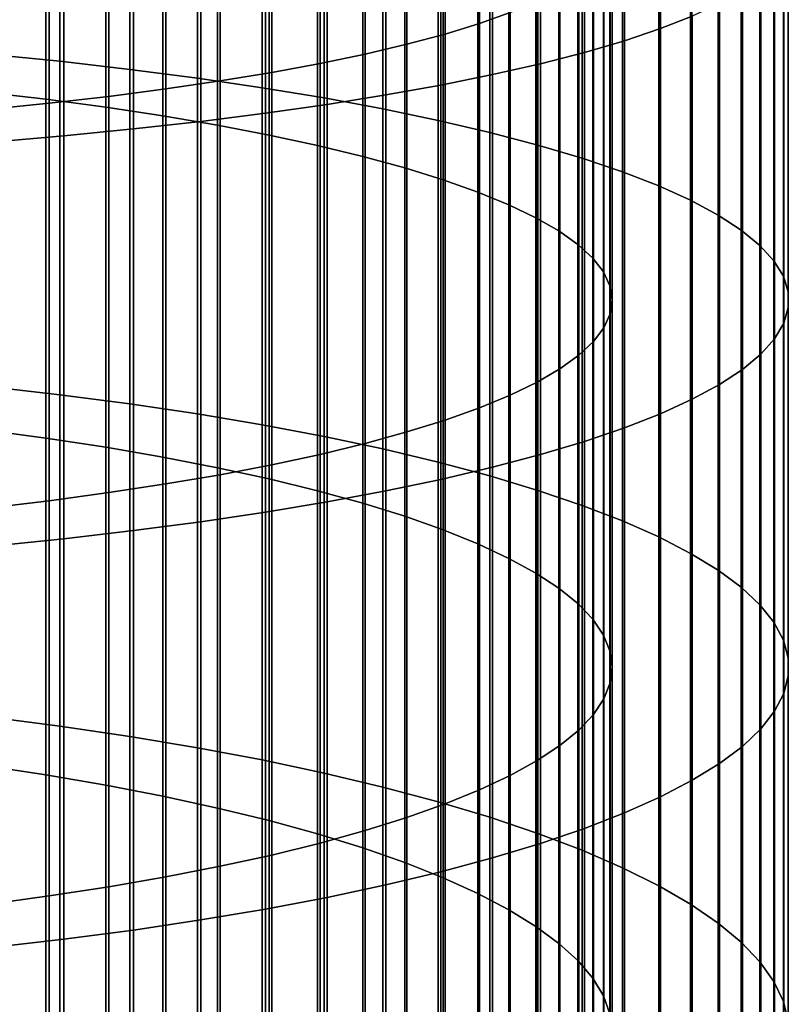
# Model space of a CAD drawing. Header units: metres. Extents: x -28 to 70, y -218 to 28.
# Tile 140 of 256: x 4.84 to 10.5, y -124.34 to -117.11. Entities that reach past the tile are written whole.
import ezdxf

# ---------------------------------------------------------------- set-up
doc = ezdxf.new("R2010")
doc.units = ezdxf.units.M
doc.layers.add('solid_10_261_432_XXX', color=7, linetype='CONTINUOUS')

msp = doc.modelspace()

# ---------------------------------------------------------------- linework, layer by layer
at = {"layer": 'solid_10_261_432_XXX'}
for points in [[(8.225739, -114.3013, 488.933502), (8.225739, -117.137642, 488.500275), (7.971979, -117.215294, 488.965607), (7.971979, -114.366096, 489.400787)], [(8.451611, -114.234581, 488.452362), (8.451611, -117.057693, 488.021149), (8.225739, -117.137642, 488.500275), (8.225739, -114.3013, 488.933502)], [(9.555864, -114.333046, 489.162445), (9.555864, -117.17569, 488.728271), (9.788918, -117.084641, 488.182617), (9.788918, -114.257065, 488.614502)], [(7.971979, -114.366096, 489.400787), (7.971979, -117.215294, 488.965607), (7.69119, -117.290382, 489.415588), (7.69119, -114.428764, 489.852692)], [(9.291579, -114.407074, 489.69632), (9.291579, -117.264404, 489.259888), (9.555864, -117.17569, 488.728271), (9.555864, -114.333046, 489.162445)], [(7.69119, -114.428764, 489.852692), (7.69119, -117.290382, 489.415588), (7.384325, -117.362656, 489.848694), (7.384325, -114.489075, 490.287628)], [(8.996925, -114.478912, 490.214325), (8.996925, -117.350479, 489.775726), (9.291579, -117.264404, 489.259888), (9.291579, -114.407074, 489.69632)], [(7.384325, -114.489075, 490.287628), (7.384325, -117.362656, 489.848694), (7.052423, -117.43187, 490.263458), (7.052423, -114.546829, 490.704132)], [(8.672868, -114.548317, 490.714844), (8.672868, -117.433647, 490.274139), (8.996925, -117.350479, 489.775726), (8.996925, -114.478912, 490.214325)], [(7.052423, -114.546829, 490.704132), (7.052423, -117.43187, 490.263458), (6.69661, -117.49778, 490.658447), (6.69661, -114.60183, 491.100769)], [(8.320464, -114.615059, 491.196167), (8.320464, -117.513634, 490.753448), (8.672868, -117.433647, 490.274139), (8.672868, -114.548317, 490.714844)], [(6.318093, -114.6539, 491.476257), (6.318093, -117.560173, 491.032349), (5.918155, -117.618835, 491.383881), (5.918155, -114.70285, 491.829285)], [(6.69661, -114.60183, 491.100769), (6.69661, -117.49778, 490.658447), (6.318093, -117.560173, 491.032349), (6.318093, -114.6539, 491.476257)], [(7.940866, -114.678932, 491.656799), (7.940866, -117.590172, 491.212128), (8.320464, -117.513634, 490.753448), (8.320464, -114.615059, 491.196167)], [(5.918155, -114.70285, 491.829285), (5.918155, -117.618835, 491.383881), (5.498151, -117.673561, 491.711853), (5.498151, -114.74852, 492.15863)], [(7.105137, -114.797226, 492.509857), (7.105137, -117.731926, 492.061615), (7.535316, -117.663017, 491.648651), (7.535316, -114.739723, 492.095154)], [(7.535316, -114.739723, 492.095154), (7.535316, -117.663017, 491.648651), (7.940866, -117.590172, 491.212128), (7.940866, -114.678932, 491.656799)], [(5.059506, -114.790756, 492.463226), (5.059506, -117.724174, 492.015167), (4.603708, -117.7705, 492.292786), (4.603708, -114.829414, 492.742004)], [(5.498151, -114.74852, 492.15863), (5.498151, -117.673561, 491.711853), (5.059506, -117.724174, 492.015167), (5.059506, -114.790756, 492.463226)], [(6.651737, -114.851257, 492.899506), (6.651737, -117.796677, 492.449646), (7.105137, -117.731926, 492.061615), (7.105137, -114.797226, 492.509857)], [(6.176596, -114.901649, 493.262878), (6.176596, -117.857056, 492.811462), (6.651737, -117.796677, 492.449646), (6.651737, -114.851257, 492.899506)], [(5.139678, -114.952415, 475.404938), (5.139678, -117.415749, 474.958893), (4.608047, -117.362305, 474.685333), (4.608047, -114.90654, 475.129974)], [(5.65451, -115.003227, 475.709381), (5.65451, -117.474922, 475.261841), (5.139678, -117.415749, 474.958893), (5.139678, -114.952415, 475.404938)], [(5.167373, -114.990829, 493.906036), (5.167373, -117.963928, 493.451935), (5.681269, -117.912872, 493.145935), (5.681269, -114.948219, 493.598755)], [(5.681269, -114.948219, 493.598755), (5.681269, -117.912872, 493.145935), (6.176596, -117.857056, 492.811462), (6.176596, -114.901649, 493.262878)], [(4.636589, -115.029343, 494.183746), (4.636589, -118.010078, 493.728485), (5.167373, -117.963928, 493.451935), (5.167373, -114.990829, 493.906036)], [(6.150862, -115.058792, 476.042389), (6.150862, -117.539642, 475.59317), (5.65451, -117.474922, 475.261841), (5.65451, -115.003227, 475.709381)], [(6.627111, -115.118935, 476.402802), (6.627111, -117.609695, 475.951813), (6.150862, -117.539642, 475.59317), (6.150862, -115.058792, 476.042389)], [(4.57959, -115.146126, 476.565765), (4.57959, -117.641373, 476.113983), (5.036238, -117.695061, 476.388855), (5.036238, -115.19223, 476.84201)], [(7.0817, -115.183456, 476.78949), (7.0817, -117.684845, 476.336548), (6.627111, -117.609695, 475.951813), (6.627111, -115.118935, 476.402802)], [(5.036238, -115.19223, 476.84201), (5.036238, -117.695061, 476.388855), (5.475811, -117.753761, 476.689331), (5.475811, -115.242622, 477.144012)], [(5.475811, -115.242622, 477.144012), (5.475811, -117.753761, 476.689331), (5.896819, -117.817261, 477.014435), (5.896819, -115.297142, 477.470734)], [(7.513144, -115.252151, 477.201141), (7.513144, -117.764862, 476.746185), (7.0817, -117.684845, 476.336548), (7.0817, -115.183456, 476.78949)], [(5.896819, -115.297142, 477.470734), (5.896819, -117.817261, 477.014435), (6.297833, -117.885353, 477.363037), (6.297833, -115.355606, 477.821075)], [(7.920033, -115.324791, 477.636444), (7.920033, -117.849464, 477.179321), (7.513144, -117.764862, 476.746185), (7.513144, -115.252151, 477.201141)], [(6.297833, -115.355606, 477.821075), (6.297833, -117.885353, 477.363037), (6.677495, -117.957802, 477.733948), (6.677495, -115.417809, 478.193848)], [(8.301037, -115.401146, 478.093994), (8.301037, -117.938393, 477.634583), (7.920033, -117.849464, 477.179321), (7.920033, -115.324791, 477.636444)], [(6.677495, -115.417809, 478.193848), (6.677495, -117.957802, 477.733948), (7.034518, -118.03437, 478.125916), (7.034518, -115.483543, 478.587799)], [(8.65491, -115.480949, 478.572266), (8.65491, -118.031349, 478.110474), (8.301037, -117.938393, 477.634583), (8.301037, -115.401146, 478.093994)], [(7.034518, -115.483543, 478.587799), (7.034518, -118.03437, 478.125916), (7.367691, -118.114792, 478.537628), (7.367691, -115.552589, 479.001556)], [(8.980496, -115.563957, 479.069672), (8.980496, -118.128029, 478.605408), (8.65491, -118.031349, 478.110474), (8.65491, -115.480949, 478.572266)], [(7.367691, -115.552589, 479.001556), (7.367691, -118.114792, 478.537628), (7.675883, -118.198792, 478.967651), (7.675883, -115.624702, 479.433716)], [(9.276731, -115.649887, 479.584656), (9.276731, -118.228119, 479.117828), (8.980496, -118.128029, 478.605408), (8.980496, -115.563957, 479.069672)], [(7.675883, -115.624702, 479.433716), (7.675883, -118.198792, 478.967651), (7.958051, -118.286087, 479.414551), (7.958051, -115.699654, 479.882874)], [(9.542647, -115.738472, 480.115479), (9.542647, -118.331291, 479.645996), (9.276731, -118.228119, 479.117828), (9.276731, -115.649887, 479.584656)], [(7.958051, -115.699654, 479.882874), (7.958051, -118.286087, 479.414551), (8.213237, -118.376381, 479.876831), (8.213237, -115.777184, 480.347473)], [(9.777374, -115.829407, 480.660431), (9.777374, -118.43721, 480.188232), (9.542647, -118.331291, 479.645996), (9.542647, -115.738472, 480.115479)], [(8.213237, -115.777184, 480.347473), (8.213237, -118.376381, 479.876831), (8.440577, -118.469376, 480.352905), (8.440577, -115.857018, 480.825897)], [(8.440577, -115.857018, 480.825897), (8.440577, -118.469376, 480.352905), (8.639299, -118.564743, 480.841125), (8.639299, -115.938896, 481.316589)], [(9.980146, -115.922401, 481.217712), (9.980146, -118.545525, 480.742737), (9.777374, -118.43721, 480.188232), (9.777374, -115.829407, 480.660431)], [(8.639299, -115.938896, 481.316589), (8.639299, -118.564743, 480.841125), (8.80873, -118.66217, 481.339905), (8.80873, -116.022545, 481.817841)], [(10.150299, -116.017151, 481.785522), (10.150299, -118.655884, 481.307739), (9.980146, -118.545525, 480.742737), (9.980146, -115.922401, 481.217712)], [(8.80873, -116.022545, 481.817841), (8.80873, -118.66217, 481.339905), (8.948297, -118.761322, 481.847504), (8.948297, -116.107674, 482.328003)], [(10.287278, -116.113342, 482.361969), (10.287278, -118.767929, 481.881317), (10.150299, -118.655884, 481.307739), (10.150299, -116.017151, 481.785522)], [(8.948297, -116.107674, 482.328003), (8.948297, -118.761322, 481.847504), (9.057523, -118.861862, 482.362213), (9.057523, -116.193993, 482.845276)], [(10.390635, -116.21067, 482.945221), (10.390635, -118.881287, 482.46167), (10.287278, -118.767929, 481.881317), (10.287278, -116.113342, 482.361969)], [(9.057523, -116.193993, 482.845276), (9.057523, -118.861862, 482.362213), (9.136041, -118.963455, 482.882294), (9.136041, -116.281212, 483.36795)], [(10.460032, -116.308807, 483.533356), (10.460032, -118.995598, 483.046844), (10.390635, -118.881287, 482.46167), (10.390635, -116.21067, 482.945221)], [(9.136041, -116.281212, 483.36795), (9.136041, -118.963455, 482.882294), (9.183583, -119.065742, 483.405975), (9.183583, -116.369034, 483.894257)], [(10.495243, -116.40744, 484.12442), (10.495243, -119.110481, 483.634979), (10.460032, -118.995598, 483.046844), (10.460032, -116.308807, 483.533356)], [(9.183583, -116.369034, 483.894257), (9.183583, -119.065742, 483.405975), (9.199989, -119.168396, 483.931488), (9.199989, -116.457169, 484.422394)], [(9.199989, -116.457169, 484.422394), (9.199989, -119.168396, 483.931488), (9.185204, -119.271057, 484.457062), (9.185204, -116.545311, 484.950592)], [(10.496152, -116.506248, 484.716492), (10.496152, -119.225555, 484.224121), (10.495243, -119.110481, 483.634979), (10.495243, -116.40744, 484.12442)], [(9.185204, -116.545311, 484.950592), (9.185204, -119.271057, 484.457062), (9.139276, -119.373375, 484.980865), (9.139276, -116.633156, 485.47702)], [(10.462755, -116.604897, 485.307678), (10.462755, -119.340462, 484.812347), (10.496152, -119.225555, 484.224121), (10.496152, -116.506248, 484.716492)], [(10.395164, -116.703072, 485.895996), (10.395164, -119.454803, 485.397766), (10.462755, -119.340462, 484.812347), (10.462755, -116.604897, 485.307678)], [(9.139276, -116.633156, 485.47702), (9.139276, -119.373375, 484.980865), (9.062361, -119.475006, 485.50119), (9.062361, -116.720413, 485.999939)], [(9.062361, -116.720413, 485.999939), (9.062361, -119.475006, 485.50119), (8.954721, -119.575615, 486.016205), (8.954721, -116.806786, 486.517548)], [(10.293597, -116.800446, 486.479553), (10.293597, -119.56823, 485.978394), (10.395164, -119.454803, 485.397766), (10.395164, -116.703072, 485.895996)], [(8.954721, -116.806786, 486.517548), (8.954721, -119.575615, 486.016205), (8.816721, -119.674843, 486.524231), (8.816721, -116.891983, 487.028107)], [(10.158388, -116.896706, 487.056427), (10.158388, -119.680351, 486.552399), (10.293597, -119.56823, 485.978394), (10.293597, -116.800446, 486.479553)], [(8.816721, -116.891983, 487.028107), (8.816721, -119.674843, 486.524231), (8.648828, -119.772369, 487.023499), (8.648828, -116.975716, 487.529877)], [(9.989978, -116.991547, 487.624725), (9.989978, -119.790802, 487.117889), (10.158388, -119.680351, 486.552399), (10.158388, -116.896706, 487.056427)], [(8.648828, -116.975716, 487.529877), (8.648828, -119.772369, 487.023499), (8.451611, -119.867851, 487.512329), (8.451611, -117.057693, 488.021149)], [(9.788918, -117.084641, 488.182617), (9.788918, -119.899239, 487.673004), (9.989978, -119.790802, 487.117889), (9.989978, -116.991547, 487.624725)], [(8.451611, -117.057693, 488.021149), (8.451611, -119.867851, 487.512329), (8.225739, -119.960976, 487.989075), (8.225739, -117.137642, 488.500275)], [(9.555864, -117.17569, 488.728271), (9.555864, -120.005287, 488.215912), (9.788918, -119.899239, 487.673004), (9.788918, -117.084641, 488.182617)], [(8.225739, -117.137642, 488.500275), (8.225739, -119.960976, 487.989075), (7.971979, -120.051422, 488.452087), (7.971979, -117.215294, 488.965607)], [(9.291579, -117.264404, 489.259888), (9.291579, -120.108612, 488.744904), (9.555864, -120.005287, 488.215912), (9.555864, -117.17569, 488.728271)], [(7.971979, -117.215294, 488.965607), (7.971979, -120.051422, 488.452087), (7.69119, -120.138878, 488.899841), (7.69119, -117.290382, 489.415588)], [(8.996925, -117.350479, 489.775726), (8.996925, -120.208878, 489.258179), (9.291579, -120.108612, 488.744904), (9.291579, -117.264404, 489.259888)], [(7.69119, -117.290382, 489.415588), (7.69119, -120.138878, 488.899841), (7.384325, -120.223061, 489.33078), (7.384325, -117.362656, 489.848694)], [(5.139678, -117.415749, 474.958893), (5.139678, -119.865852, 474.44516), (4.608047, -119.804893, 474.173157), (4.608047, -117.362305, 474.685333)], [(5.65451, -117.474922, 475.261841), (5.65451, -119.93335, 474.746368), (5.139678, -119.865852, 474.44516), (5.139678, -117.415749, 474.958893)], [(7.384325, -117.362656, 489.848694), (7.384325, -120.223061, 489.33078), (7.052423, -120.303673, 489.743469), (7.052423, -117.43187, 490.263458)], [(8.672868, -117.433647, 490.274139), (8.672868, -120.305748, 489.754089), (8.996925, -120.208878, 489.258179), (8.996925, -117.350479, 489.775726)], [(6.150862, -117.539642, 475.59317), (6.150862, -120.007172, 475.075806), (5.65451, -119.93335, 474.746368), (5.65451, -117.474922, 475.261841)], [(7.052423, -117.43187, 490.263458), (7.052423, -120.303673, 489.743469), (6.69661, -120.38044, 490.136505), (6.69661, -117.49778, 490.658447)], [(8.320464, -117.513634, 490.753448), (8.320464, -120.398911, 490.231018), (8.672868, -120.305748, 489.754089), (8.672868, -117.433647, 490.274139)], [(6.318093, -117.560173, 491.032349), (6.318093, -120.453117, 490.508545), (5.918155, -120.521439, 490.858307), (5.918155, -117.618835, 491.383881)], [(6.627111, -117.609695, 475.951813), (6.627111, -120.087082, 475.432343), (6.150862, -120.007172, 475.075806), (6.150862, -117.539642, 475.59317)], [(6.69661, -117.49778, 490.658447), (6.69661, -120.38044, 490.136505), (6.318093, -120.453117, 490.508545), (6.318093, -117.560173, 491.032349)], [(7.940866, -117.590172, 491.212128), (7.940866, -120.488052, 490.687408), (8.320464, -120.398911, 490.231018), (8.320464, -117.513634, 490.753448)], [(5.918155, -117.618835, 491.383881), (5.918155, -120.521439, 490.858307), (5.498151, -120.585182, 491.184662), (5.498151, -117.673561, 491.711853)], [(7.0817, -117.684845, 476.336548), (7.0817, -120.172806, 475.81488), (6.627111, -120.087082, 475.432343), (6.627111, -117.609695, 475.951813)], [(7.535316, -117.663017, 491.648651), (7.535316, -120.572899, 491.121765), (7.940866, -120.488052, 490.687408), (7.940866, -117.590172, 491.212128)], [(4.57959, -117.641373, 476.113983), (4.57959, -120.123215, 475.593567), (5.036238, -120.184456, 475.866882), (5.036238, -117.695061, 476.388855)], [(5.036238, -117.695061, 476.388855), (5.036238, -120.184456, 475.866882), (5.475811, -120.251411, 476.165649), (5.475811, -117.753761, 476.689331)], [(5.498151, -117.673561, 491.711853), (5.498151, -120.585182, 491.184662), (5.059506, -120.644135, 491.48645), (5.059506, -117.724174, 492.015167)], [(7.513144, -117.764862, 476.746185), (7.513144, -120.264076, 476.222137), (7.0817, -120.172806, 475.81488), (7.0817, -117.684845, 476.336548)], [(7.105137, -117.731926, 492.061615), (7.105137, -120.65316, 491.532654), (7.535316, -120.572899, 491.121765), (7.535316, -117.663017, 491.648651)], [(5.059506, -117.724174, 492.015167), (5.059506, -120.644135, 491.48645), (4.603708, -120.698097, 491.762695), (4.603708, -117.7705, 492.292786)], [(5.475811, -117.753761, 476.689331), (5.475811, -120.251411, 476.165649), (5.896819, -120.323853, 476.488861), (5.896819, -117.817261, 477.014435)], [(6.651737, -117.796677, 492.449646), (6.651737, -120.728577, 491.918762), (7.105137, -120.65316, 491.532654), (7.105137, -117.731926, 492.061615)], [(7.920033, -117.849464, 477.179321), (7.920033, -120.360588, 476.652802), (7.513144, -120.264076, 476.222137), (7.513144, -117.764862, 476.746185)], [(5.896819, -117.817261, 477.014435), (5.896819, -120.323853, 476.488861), (6.297833, -120.40152, 476.835449), (6.297833, -117.885353, 477.363037)], [(6.176596, -117.857056, 492.811462), (6.176596, -120.798904, 492.278809), (6.651737, -120.728577, 491.918762), (6.651737, -117.796677, 492.449646)], [(8.301037, -117.938393, 477.634583), (8.301037, -120.462029, 477.105438), (7.920033, -120.360588, 476.652802), (7.920033, -117.849464, 477.179321)], [(5.167373, -117.963928, 493.451935), (5.167373, -120.923386, 492.916077), (5.681269, -120.863914, 492.611603), (5.681269, -117.912872, 493.145935)], [(5.681269, -117.912872, 493.145935), (5.681269, -120.863914, 492.611603), (6.176596, -120.798904, 492.278809), (6.176596, -117.857056, 492.811462)], [(6.297833, -117.885353, 477.363037), (6.297833, -120.40152, 476.835449), (6.677495, -120.484169, 477.204224), (6.677495, -117.957802, 477.733948)], [(4.636589, -118.010078, 493.728485), (4.636589, -120.977135, 493.191223), (5.167373, -120.923386, 492.916077), (5.167373, -117.963928, 493.451935)], [(6.677495, -117.957802, 477.733948), (6.677495, -120.484169, 477.204224), (7.034518, -120.571503, 477.593933), (7.034518, -118.03437, 478.125916)], [(8.65491, -118.031349, 478.110474), (8.65491, -120.568062, 477.578583), (8.301037, -120.462029, 477.105438), (8.301037, -117.938393, 477.634583)], [(7.034518, -118.03437, 478.125916), (7.034518, -120.571503, 477.593933), (7.367691, -120.663239, 478.003265), (7.367691, -118.114792, 478.537628)], [(8.980496, -118.128029, 478.605408), (8.980496, -120.678345, 478.070679), (8.65491, -120.568062, 477.578583), (8.65491, -118.031349, 478.110474)], [(7.367691, -118.114792, 478.537628), (7.367691, -120.663239, 478.003265), (7.675883, -120.759056, 478.430817), (7.675883, -118.198792, 478.967651)], [(9.276731, -118.228119, 479.117828), (9.276731, -120.792511, 478.580109), (8.980496, -120.678345, 478.070679), (8.980496, -118.128029, 478.605408)], [(7.675883, -118.198792, 478.967651), (7.675883, -120.759056, 478.430817), (7.958051, -120.858627, 478.875153), (7.958051, -118.286087, 479.414551)], [(9.542647, -118.331291, 479.645996), (9.542647, -120.910202, 479.105255), (9.276731, -120.792511, 478.580109), (9.276731, -118.228119, 479.117828)], [(7.958051, -118.286087, 479.414551), (7.958051, -120.858627, 478.875153), (8.213237, -120.961632, 479.334747), (8.213237, -118.376381, 479.876831)], [(9.777374, -118.43721, 480.188232), (9.777374, -121.031013, 479.644379), (9.542647, -120.910202, 479.105255), (9.542647, -118.331291, 479.645996)], [(8.213237, -118.376381, 479.876831), (8.213237, -120.961632, 479.334747), (8.440577, -121.067703, 479.808075), (8.440577, -118.469376, 480.352905)], [(8.440577, -118.469376, 480.352905), (8.440577, -121.067703, 479.808075), (8.639299, -121.176491, 480.293518), (8.639299, -118.564743, 480.841125)], [(9.980146, -118.545525, 480.742737), (9.980146, -121.154572, 480.195679), (9.777374, -121.031013, 479.644379), (9.777374, -118.43721, 480.188232)], [(8.639299, -118.564743, 480.841125), (8.639299, -121.176491, 480.293518), (8.80873, -121.287628, 480.789398), (8.80873, -118.66217, 481.339905)], [(10.150299, -118.655884, 481.307739), (10.150299, -121.280457, 480.757416), (9.980146, -121.154572, 480.195679), (9.980146, -118.545525, 480.742737)], [(8.80873, -118.66217, 481.339905), (8.80873, -121.287628, 480.789398), (8.948297, -121.400726, 481.294067), (8.948297, -118.761322, 481.847504)], [(10.287278, -118.767929, 481.881317), (10.287278, -121.408257, 481.327698), (10.150299, -121.280457, 480.757416), (10.150299, -118.655884, 481.307739)], [(8.948297, -118.761322, 481.847504), (8.948297, -121.400726, 481.294067), (9.057523, -121.515411, 481.805817), (9.057523, -118.861862, 482.362213)], [(10.390635, -118.881287, 482.46167), (10.390635, -121.537567, 481.904694), (10.287278, -121.408257, 481.327698), (10.287278, -118.767929, 481.881317)], [(9.057523, -118.861862, 482.362213), (9.057523, -121.515411, 481.805817), (9.136041, -121.631294, 482.322906), (9.136041, -118.963455, 482.882294)], [(10.460032, -118.995598, 483.046844), (10.460032, -121.667953, 482.486511), (10.390635, -121.537567, 481.904694), (10.390635, -118.881287, 482.46167)], [(9.136041, -118.963455, 482.882294), (9.136041, -121.631294, 482.322906), (9.183583, -121.747978, 482.843567), (9.183583, -119.065742, 483.405975)], [(10.495243, -119.110481, 483.634979), (10.495243, -121.799004, 483.071259), (10.460032, -121.667953, 482.486511), (10.460032, -118.995598, 483.046844)], [(9.183583, -119.065742, 483.405975), (9.183583, -121.747978, 482.843567), (9.199989, -121.865067, 483.366058), (9.199989, -119.168396, 483.931488)], [(10.496152, -119.225555, 484.224121), (10.496152, -121.930267, 483.657013), (10.495243, -121.799004, 483.071259), (10.495243, -119.110481, 483.634979)], [(9.199989, -119.168396, 483.931488), (9.199989, -121.865067, 483.366058), (9.185204, -121.98217, 483.88858), (9.185204, -119.271057, 484.457062)], [(10.462755, -119.340462, 484.812347), (10.462755, -122.061333, 484.241852), (10.496152, -121.930267, 483.657013), (10.496152, -119.225555, 484.224121)], [(9.185204, -119.271057, 484.457062), (9.185204, -121.98217, 483.88858), (9.139276, -122.098885, 484.409393), (9.139276, -119.373375, 484.980865)], [(10.395164, -119.454803, 485.397766), (10.395164, -122.191772, 484.823883), (10.462755, -122.061333, 484.241852), (10.462755, -119.340462, 484.812347)], [(9.139276, -119.373375, 484.980865), (9.139276, -122.098885, 484.409393), (9.062361, -122.214813, 484.926697), (9.062361, -119.475006, 485.50119)], [(9.062361, -119.475006, 485.50119), (9.062361, -122.214813, 484.926697), (8.954721, -122.329575, 485.438782), (8.954721, -119.575615, 486.016205)], [(10.293597, -119.56823, 485.978394), (10.293597, -122.321144, 485.401184), (10.395164, -122.191772, 484.823883), (10.395164, -119.454803, 485.397766)], [(8.954721, -119.575615, 486.016205), (8.954721, -122.329575, 485.438782), (8.816721, -122.442764, 485.943848), (8.816721, -119.674843, 486.524231)], [(10.158388, -119.680351, 486.552399), (10.158388, -122.449043, 485.971863), (10.293597, -122.321144, 485.401184), (10.293597, -119.56823, 485.978394)], [(8.816721, -119.674843, 486.524231), (8.816721, -122.442764, 485.943848), (8.648828, -122.554008, 486.440247), (8.648828, -119.772369, 487.023499)], [(9.989978, -119.790802, 487.117889), (9.989978, -122.575043, 486.534088), (10.158388, -122.449043, 485.971863), (10.158388, -119.680351, 486.552399)], [(8.648828, -119.772369, 487.023499), (8.648828, -122.554008, 486.440247), (8.451611, -122.662926, 486.92627), (8.451611, -119.867851, 487.512329)], [(9.788918, -119.899239, 487.673004), (9.788918, -122.698723, 487.085999), (9.989978, -122.575043, 486.534088), (9.989978, -119.790802, 487.117889)], [(5.139678, -119.865852, 474.44516), (5.139678, -122.300865, 473.864136), (4.608047, -122.232437, 473.593903), (4.608047, -119.804893, 474.173157)], [(5.65451, -119.93335, 474.746368), (5.65451, -122.37664, 474.163361), (5.139678, -122.300865, 473.864136), (5.139678, -119.865852, 474.44516)], [(8.451611, -119.867851, 487.512329), (8.451611, -122.662926, 486.92627), (8.225739, -122.76915, 487.400238), (8.225739, -119.960976, 487.989075)], [(6.150862, -120.007172, 475.075806), (6.150862, -122.459511, 474.490601), (5.65451, -122.37664, 474.163361), (5.65451, -119.93335, 474.746368)], [(9.555864, -120.005287, 488.215912), (9.555864, -122.819695, 487.625793), (9.788918, -122.698723, 487.085999), (9.788918, -119.899239, 487.673004)], [(6.627111, -120.087082, 475.432343), (6.627111, -122.549217, 474.844849), (6.150862, -122.459511, 474.490601), (6.150862, -120.007172, 475.075806)], [(8.225739, -119.960976, 487.989075), (8.225739, -122.76915, 487.400238), (7.971979, -122.872322, 487.860596), (7.971979, -120.051422, 488.452087)], [(9.291579, -120.108612, 488.744904), (9.291579, -122.937561, 488.151733), (9.555864, -122.819695, 487.625793), (9.555864, -120.005287, 488.215912)], [(7.0817, -120.172806, 475.81488), (7.0817, -122.645447, 475.224854), (6.627111, -122.549217, 474.844849), (6.627111, -120.087082, 475.432343)], [(7.971979, -120.051422, 488.452087), (7.971979, -122.872322, 487.860596), (7.69119, -122.972084, 488.305786), (7.69119, -120.138878, 488.899841)], [(4.57959, -120.123215, 475.593567), (4.57959, -122.589775, 475.005005), (5.036238, -122.658531, 475.27652), (5.036238, -120.184456, 475.866882)], [(7.69119, -120.138878, 488.899841), (7.69119, -122.972084, 488.305786), (7.384325, -123.0681, 488.734253), (7.384325, -120.223061, 489.33078)], [(8.996925, -120.208878, 489.258179), (8.996925, -123.051926, 488.662048), (9.291579, -122.937561, 488.151733), (9.291579, -120.108612, 488.744904)], [(5.036238, -120.184456, 475.866882), (5.036238, -122.658531, 475.27652), (5.475811, -122.733688, 475.573303), (5.475811, -120.251411, 476.165649)], [(7.384325, -120.223061, 489.33078), (7.384325, -123.0681, 488.734253), (7.052423, -123.160057, 489.144562), (7.052423, -120.303673, 489.743469)], [(7.513144, -120.264076, 476.222137), (7.513144, -122.747902, 475.629456), (7.0817, -122.645447, 475.224854), (7.0817, -120.172806, 475.81488)], [(8.672868, -120.305748, 489.754089), (8.672868, -123.162422, 489.155121), (8.996925, -123.051926, 488.662048), (8.996925, -120.208878, 489.258179)], [(5.475811, -120.251411, 476.165649), (5.475811, -122.733688, 475.573303), (5.896819, -122.815002, 475.894409), (5.896819, -120.323853, 476.488861)], [(7.052423, -120.303673, 489.743469), (7.052423, -123.160057, 489.144562), (6.69661, -123.247627, 489.535309), (6.69661, -120.38044, 490.136505)], [(7.920033, -120.360588, 476.652802), (7.920033, -122.856247, 476.057281), (7.513144, -122.747902, 475.629456), (7.513144, -120.264076, 476.222137)], [(8.320464, -120.398911, 490.231018), (8.320464, -123.268692, 489.629303), (8.672868, -123.162422, 489.155121), (8.672868, -120.305748, 489.754089)], [(5.896819, -120.323853, 476.488861), (5.896819, -122.815002, 475.894409), (6.297833, -122.902199, 476.238739), (6.297833, -120.40152, 476.835449)], [(6.69661, -120.38044, 490.136505), (6.69661, -123.247627, 489.535309), (6.318093, -123.330521, 489.905212), (6.318093, -120.453117, 490.508545)], [(8.301037, -120.462029, 477.105438), (8.301037, -122.970116, 476.506927), (7.920033, -122.856247, 476.057281), (7.920033, -120.360588, 476.652802)], [(6.318093, -120.453117, 490.508545), (6.318093, -123.330521, 489.905212), (5.918155, -123.408463, 490.25296), (5.918155, -120.521439, 490.858307)], [(6.297833, -120.40152, 476.835449), (6.297833, -122.902199, 476.238739), (6.677495, -122.994972, 476.605103), (6.677495, -120.484169, 477.204224)], [(7.940866, -120.488052, 490.687408), (7.940866, -123.370377, 490.083069), (8.320464, -123.268692, 489.629303), (8.320464, -120.398911, 490.231018)], [(5.918155, -120.521439, 490.858307), (5.918155, -123.408463, 490.25296), (5.498151, -123.481171, 490.577454), (5.498151, -120.585182, 491.184662)], [(6.677495, -120.484169, 477.204224), (6.677495, -122.994972, 476.605103), (7.034518, -123.09301, 476.992249), (7.034518, -120.571503, 477.593933)], [(7.535316, -120.572899, 491.121765), (7.535316, -123.467163, 490.514893), (7.940866, -123.370377, 490.083069), (7.940866, -120.488052, 490.687408)], [(8.65491, -120.568062, 477.578583), (8.65491, -123.089149, 476.97699), (8.301037, -122.970116, 476.506927), (8.301037, -120.462029, 477.105438)], [(5.498151, -120.585182, 491.184662), (5.498151, -123.481171, 490.577454), (5.059506, -123.548416, 490.877502), (5.059506, -120.644135, 491.48645)], [(7.034518, -120.571503, 477.593933), (7.034518, -123.09301, 476.992249), (7.367691, -123.195992, 477.398895), (7.367691, -120.663239, 478.003265)], [(7.105137, -120.65316, 491.532654), (7.105137, -123.558716, 490.923431), (7.535316, -123.467163, 490.514893), (7.535316, -120.572899, 491.121765)], [(8.980496, -120.678345, 478.070679), (8.980496, -123.212944, 477.465851), (8.65491, -123.089149, 476.97699), (8.65491, -120.568062, 477.578583)], [(5.059506, -120.644135, 491.48645), (5.059506, -123.548416, 490.877502), (4.603708, -123.60997, 491.15213), (4.603708, -120.698097, 491.762695)], [(6.651737, -120.728577, 491.918762), (6.651737, -123.644745, 491.307312), (7.105137, -123.558716, 490.923431), (7.105137, -120.65316, 491.532654)], [(7.367691, -120.663239, 478.003265), (7.367691, -123.195992, 477.398895), (7.675883, -123.303551, 477.823639), (7.675883, -120.759056, 478.430817)], [(6.176596, -120.798904, 492.278809), (6.176596, -123.72496, 491.665283), (6.651737, -123.644745, 491.307312), (6.651737, -120.728577, 491.918762)], [(9.276731, -120.792511, 478.580109), (9.276731, -123.34111, 477.971985), (8.980496, -123.212944, 477.465851), (8.980496, -120.678345, 478.070679)], [(5.681269, -120.863914, 492.611603), (5.681269, -123.799118, 491.996155), (6.176596, -123.72496, 491.665283), (6.176596, -120.798904, 492.278809)], [(7.675883, -120.759056, 478.430817), (7.675883, -123.303551, 477.823639), (7.958051, -123.415337, 478.265076), (7.958051, -120.858627, 478.875153)], [(9.542647, -120.910202, 479.105255), (9.542647, -123.473221, 478.493652), (9.276731, -123.34111, 477.971985), (9.276731, -120.792511, 478.580109)], [(5.167373, -120.923386, 492.916077), (5.167373, -123.866959, 492.298889), (5.681269, -123.799118, 491.996155), (5.681269, -120.863914, 492.611603)], [(7.958051, -120.858627, 478.875153), (7.958051, -123.415337, 478.265076), (8.213237, -123.53096, 478.721649), (8.213237, -120.961632, 479.334747)], [(4.636589, -120.977135, 493.191223), (4.636589, -123.928268, 492.572449), (5.167373, -123.866959, 492.298889), (5.167373, -120.923386, 492.916077)], [(8.213237, -120.961632, 479.334747), (8.213237, -123.53096, 478.721649), (8.440577, -123.65004, 479.191895), (8.440577, -121.067703, 479.808075)], [(9.777374, -121.031013, 479.644379), (9.777374, -123.608849, 479.029236), (9.542647, -123.473221, 478.493652), (9.542647, -120.910202, 479.105255)], [(9.980146, -121.154572, 480.195679), (9.980146, -123.747551, 479.576935), (9.777374, -123.608849, 479.029236), (9.777374, -121.031013, 479.644379)], [(8.440577, -121.067703, 479.808075), (8.440577, -123.65004, 479.191895), (8.639299, -123.772156, 479.674133), (8.639299, -121.176491, 480.293518)], [(8.639299, -121.176491, 480.293518), (8.639299, -123.772156, 479.674133), (8.80873, -123.896912, 480.166779), (8.80873, -121.287628, 480.789398)], [(10.150299, -121.280457, 480.757416), (10.150299, -123.888863, 480.134979), (9.980146, -123.747551, 479.576935), (9.980146, -121.154572, 480.195679)], [(8.80873, -121.287628, 480.789398), (8.80873, -123.896912, 480.166779), (8.948297, -124.023872, 480.668152), (8.948297, -121.400726, 481.294067)], [(10.287278, -121.408257, 481.327698), (10.287278, -124.032333, 480.701538), (10.150299, -123.888863, 480.134979), (10.150299, -121.280457, 480.757416)], [(8.948297, -121.400726, 481.294067), (8.948297, -124.023872, 480.668152), (9.057523, -124.152618, 481.176544), (9.057523, -121.515411, 481.805817)], [(10.390635, -121.537567, 481.904694), (10.390635, -124.17749, 481.27475), (10.287278, -124.032333, 480.701538), (10.287278, -121.408257, 481.327698)], [(9.057523, -121.515411, 481.805817), (9.057523, -124.152618, 481.176544), (9.136041, -124.2827, 481.690216), (9.136041, -121.631294, 482.322906)], [(10.460032, -121.667953, 482.486511), (10.460032, -124.32386, 481.852753), (10.390635, -124.17749, 481.27475), (10.390635, -121.537567, 481.904694)], [(9.136041, -121.631294, 482.322906), (9.136041, -124.2827, 481.690216), (9.183583, -124.413689, 482.207489), (9.183583, -121.747978, 482.843567)], [(10.495243, -121.799004, 483.071259), (10.495243, -124.47097, 482.433685), (10.460032, -124.32386, 481.852753), (10.460032, -121.667953, 482.486511)], [(9.183583, -121.747978, 482.843567), (9.183583, -124.413689, 482.207489), (9.199989, -124.545135, 482.726532), (9.199989, -121.865067, 483.366058)], [(10.496152, -121.930267, 483.657013), (10.496152, -124.618332, 483.015594), (10.495243, -124.47097, 482.433685), (10.495243, -121.799004, 483.071259)], [(9.199989, -121.865067, 483.366058), (9.199989, -124.545135, 482.726532), (9.185204, -124.67659, 483.245636), (9.185204, -121.98217, 483.88858)], [(10.462755, -122.061333, 484.241852), (10.462755, -124.765457, 483.596588), (10.496152, -124.618332, 483.015594), (10.496152, -121.930267, 483.657013)], [(9.185204, -121.98217, 483.88858), (9.185204, -124.67659, 483.245636), (9.139276, -124.80761, 483.763031), (9.139276, -122.098885, 484.409393)], [(9.139276, -122.098885, 484.409393), (9.139276, -124.80761, 483.763031), (9.062361, -124.937752, 484.276947), (9.062361, -122.214813, 484.926697)], [(10.395164, -122.191772, 484.823883), (10.395164, -124.91188, 484.174805), (10.462755, -124.765457, 483.596588), (10.462755, -122.061333, 484.241852)], [(10.293597, -122.321144, 485.401184), (10.293597, -125.057114, 484.748322), (10.395164, -124.91188, 484.174805), (10.395164, -122.191772, 484.823883)], [(5.139678, -122.300865, 473.864136), (5.139678, -124.718948, 473.216217), (4.608047, -124.643097, 472.947968), (4.608047, -122.232437, 473.593903)], [(9.062361, -122.214813, 484.926697), (9.062361, -124.937752, 484.276947), (8.954721, -125.066574, 484.785675), (8.954721, -122.329575, 485.438782)], [(5.65451, -122.37664, 474.163361), (5.65451, -124.80294, 473.513214), (5.139678, -124.718948, 473.216217), (5.139678, -122.300865, 473.864136)], [(8.954721, -122.329575, 485.438782), (8.954721, -125.066574, 484.785675), (8.816721, -125.193642, 485.287445), (8.816721, -122.442764, 485.943848)], [(10.158388, -122.449043, 485.971863), (10.158388, -125.200691, 485.315277), (10.293597, -125.057114, 484.748322), (10.293597, -122.321144, 485.401184)], [(6.150862, -122.459511, 474.490601), (6.150862, -124.894798, 473.838074), (5.65451, -124.80294, 473.513214), (5.65451, -122.37664, 474.163361)], [(6.627111, -122.549217, 474.844849), (6.627111, -124.994225, 474.189697), (6.150862, -124.894798, 473.838074), (6.150862, -122.459511, 474.490601)], [(8.816721, -122.442764, 485.943848), (8.816721, -125.193642, 485.287445), (8.648828, -125.31852, 485.780579), (8.648828, -122.554008, 486.440247)], [(9.989978, -122.575043, 486.534088), (9.989978, -125.342133, 485.87381), (10.158388, -125.200691, 485.315277), (10.158388, -122.449043, 485.971863)], [(7.0817, -122.645447, 475.224854), (7.0817, -125.100891, 474.566925), (6.627111, -124.994225, 474.189697), (6.627111, -122.549217, 474.844849)], [(4.57959, -122.589775, 475.005005), (4.57959, -125.039185, 474.348694), (5.036238, -125.115395, 474.618195), (5.036238, -122.658531, 475.27652)], [(8.648828, -122.554008, 486.440247), (8.648828, -125.31852, 485.780579), (8.451611, -125.440788, 486.263397), (8.451611, -122.662926, 486.92627)], [(9.788918, -122.698723, 487.085999), (9.788918, -125.48098, 486.422089), (9.989978, -125.342133, 485.87381), (9.989978, -122.575043, 486.534088)], [(5.036238, -122.658531, 475.27652), (5.036238, -125.115395, 474.618195), (5.475811, -125.1987, 474.912811), (5.475811, -122.733688, 475.573303)], [(7.513144, -122.747902, 475.629456), (7.513144, -125.214462, 474.968536), (7.0817, -125.100891, 474.566925), (7.0817, -122.645447, 475.224854)], [(8.451611, -122.662926, 486.92627), (8.451611, -125.440788, 486.263397), (8.225739, -125.560036, 486.734283), (8.225739, -122.76915, 487.400238)], [(5.475811, -122.733688, 475.573303), (5.475811, -125.1987, 474.912811), (5.896819, -125.288834, 475.231567), (5.896819, -122.815002, 475.894409)], [(7.920033, -122.856247, 476.057281), (7.920033, -125.334549, 475.393219), (7.513144, -125.214462, 474.968536), (7.513144, -122.747902, 475.629456)], [(8.225739, -122.76915, 487.400238), (8.225739, -125.560036, 486.734283), (7.971979, -125.67585, 487.19162), (7.971979, -122.872322, 487.860596)], [(9.555864, -122.819695, 487.625793), (9.555864, -125.616776, 486.958374), (9.788918, -125.48098, 486.422089), (9.788918, -122.698723, 487.085999)], [(5.896819, -122.815002, 475.894409), (5.896819, -125.288834, 475.231567), (6.297833, -125.385483, 475.573334), (6.297833, -122.902199, 476.238739)], [(9.291579, -122.937561, 488.151733), (9.291579, -125.749084, 487.480835), (9.555864, -125.616776, 486.958374), (9.555864, -122.819695, 487.625793)], [(6.297833, -122.902199, 476.238739), (6.297833, -125.385483, 475.573334), (6.677495, -125.488312, 475.937012), (6.677495, -122.994972, 476.605103)], [(7.971979, -122.872322, 487.860596), (7.971979, -125.67585, 487.19162), (7.69119, -125.787842, 487.633881), (7.69119, -122.972084, 488.305786)], [(8.301037, -122.970116, 476.506927), (8.301037, -125.46077, 475.839569), (7.920033, -125.334549, 475.393219), (7.920033, -122.856247, 476.057281)], [(7.69119, -122.972084, 488.305786), (7.69119, -125.787842, 487.633881), (7.384325, -125.89563, 488.05954), (7.384325, -123.0681, 488.734253)], [(8.65491, -123.089149, 476.97699), (8.65491, -125.592705, 476.306152), (8.301037, -125.46077, 475.839569), (8.301037, -122.970116, 476.506927)], [(8.996925, -123.051926, 488.662048), (8.996925, -125.877472, 487.987823), (9.291579, -125.749084, 487.480835), (9.291579, -122.937561, 488.151733)], [(6.677495, -122.994972, 476.605103), (6.677495, -125.488312, 475.937012), (7.034518, -125.596985, 476.32132), (7.034518, -123.09301, 476.992249)], [(8.672868, -123.162422, 489.155121), (8.672868, -126.001511, 488.477631), (8.996925, -125.877472, 487.987823), (8.996925, -123.051926, 488.662048)], [(7.034518, -123.09301, 476.992249), (7.034518, -125.596985, 476.32132), (7.367691, -125.711128, 476.724976), (7.367691, -123.195992, 477.398895)], [(7.384325, -123.0681, 488.734253), (7.384325, -125.89563, 488.05954), (7.052423, -125.998856, 488.467163), (7.052423, -123.160057, 489.144562)], [(8.980496, -123.212944, 477.465851), (8.980496, -125.729927, 476.791443), (8.65491, -125.592705, 476.306152), (8.65491, -123.089149, 476.97699)], [(7.052423, -123.160057, 489.144562), (7.052423, -125.998856, 488.467163), (6.69661, -126.09716, 488.855347), (6.69661, -123.247627, 489.535309)], [(7.367691, -123.195992, 477.398895), (7.367691, -125.711128, 476.724976), (7.675883, -125.830353, 477.146576), (7.675883, -123.303551, 477.823639)], [(8.320464, -123.268692, 489.629303), (8.320464, -126.120804, 488.94873), (8.672868, -126.001511, 488.477631), (8.672868, -123.162422, 489.155121)], [(6.69661, -123.247627, 489.535309), (6.69661, -126.09716, 488.855347), (6.318093, -126.190216, 489.222809), (6.318093, -123.330521, 489.905212)], [(7.940866, -123.370377, 490.083069), (7.940866, -126.234955, 489.399506), (8.320464, -126.120804, 488.94873), (8.320464, -123.268692, 489.629303)], [(9.276731, -123.34111, 477.971985), (9.276731, -125.871986, 477.293823), (8.980496, -125.729927, 476.791443), (8.980496, -123.212944, 477.465851)], [(6.318093, -123.330521, 489.905212), (6.318093, -126.190216, 489.222809), (5.918155, -126.277702, 489.568298), (5.918155, -123.408463, 490.25296)], [(7.675883, -123.303551, 477.823639), (7.675883, -125.830353, 477.146576), (7.958051, -125.954262, 477.584778), (7.958051, -123.415337, 478.265076)], [(9.542647, -123.473221, 478.493652), (9.542647, -126.018425, 477.811676), (9.276731, -125.871986, 477.293823), (9.276731, -123.34111, 477.971985)], [(5.918155, -123.408463, 490.25296), (5.918155, -126.277702, 489.568298), (5.498151, -126.359329, 489.890656), (5.498151, -123.481171, 490.577454)], [(7.535316, -123.467163, 490.514893), (7.535316, -126.343597, 489.828522), (7.940866, -126.234955, 489.399506), (7.940866, -123.370377, 490.083069)], [(7.958051, -123.415337, 478.265076), (7.958051, -125.954262, 477.584778), (8.213237, -126.08242, 478.037994), (8.213237, -123.53096, 478.721649)], [(5.498151, -123.481171, 490.577454), (5.498151, -126.359329, 489.890656), (5.059506, -126.434822, 490.188751), (5.059506, -123.548416, 490.877502)], [(7.105137, -123.558716, 490.923431), (7.105137, -126.446373, 490.234375), (7.535316, -126.343597, 489.828522), (7.535316, -123.467163, 490.514893)], [(9.777374, -123.608849, 479.029236), (9.777374, -126.168755, 478.343323), (9.542647, -126.018425, 477.811676), (9.542647, -123.473221, 478.493652)], [(5.059506, -123.548416, 490.877502), (5.059506, -126.434822, 490.188751), (4.603708, -126.503914, 490.461578), (4.603708, -123.60997, 491.15213)], [(6.651737, -123.644745, 491.307312), (6.651737, -126.542946, 490.615723), (7.105137, -126.446373, 490.234375), (7.105137, -123.558716, 490.923431)], [(8.213237, -123.53096, 478.721649), (8.213237, -126.08242, 478.037994), (8.440577, -126.214409, 478.504761), (8.440577, -123.65004, 479.191895)], [(9.980146, -123.747551, 479.576935), (9.980146, -126.322495, 478.886993), (9.777374, -126.168755, 478.343323), (9.777374, -123.608849, 479.029236)], [(6.176596, -123.72496, 491.665283), (6.176596, -126.633003, 490.971344), (6.651737, -126.542946, 490.615723), (6.651737, -123.644745, 491.307312)], [(8.440577, -123.65004, 479.191895), (8.440577, -126.214409, 478.504761), (8.639299, -126.34977, 478.983459), (8.639299, -123.772156, 479.674133)], [(5.681269, -123.799118, 491.996155), (5.681269, -126.716248, 491.300079), (6.176596, -126.633003, 490.971344), (6.176596, -123.72496, 491.665283)], [(8.639299, -123.772156, 479.674133), (8.639299, -126.34977, 478.983459), (8.80873, -126.488052, 479.472473), (8.80873, -123.896912, 480.166779)], [(10.150299, -123.888863, 480.134979), (10.150299, -126.479134, 479.440918), (9.980146, -126.322495, 478.886993), (9.980146, -123.747551, 479.576935)], [(5.167373, -123.866959, 492.298889), (5.167373, -126.792404, 491.6008), (5.681269, -126.716248, 491.300079), (5.681269, -123.799118, 491.996155)], [(4.636589, -123.928268, 492.572449), (4.636589, -126.861229, 491.872589), (5.167373, -126.792404, 491.6008), (5.167373, -123.866959, 492.298889)], [(8.80873, -123.896912, 480.166779), (8.80873, -126.488052, 479.472473), (8.948297, -126.628784, 479.970154), (8.948297, -124.023872, 480.668152)], [(10.287278, -124.032333, 480.701538), (10.287278, -126.638161, 480.003326), (10.150299, -126.479134, 479.440918), (10.150299, -123.888863, 480.134979)], [(8.948297, -124.023872, 480.668152), (8.948297, -126.628784, 479.970154), (9.057523, -126.771484, 480.474823), (9.057523, -124.152618, 481.176544)], [(10.390635, -124.17749, 481.27475), (10.390635, -126.799057, 480.572327), (10.287278, -126.638161, 480.003326), (10.287278, -124.032333, 480.701538)], [(9.057523, -124.152618, 481.176544), (9.057523, -126.771484, 480.474823), (9.136041, -126.915672, 480.984711), (9.136041, -124.2827, 481.690216)], [(10.460032, -124.32386, 481.852753), (10.460032, -126.961296, 481.146057), (10.390635, -126.799057, 480.572327), (10.390635, -124.17749, 481.27475)], [(9.136041, -124.2827, 481.690216), (9.136041, -126.915672, 480.984711), (9.183583, -127.060867, 481.498169), (9.183583, -124.413689, 482.207489)], [(10.495243, -124.47097, 482.433685), (10.495243, -127.124352, 481.722687), (10.460032, -126.961296, 481.146057), (10.460032, -124.32386, 481.852753)]]:
    msp.add_3dface(points, dxfattribs=at)

doc.saveas('drawing.dxf')
